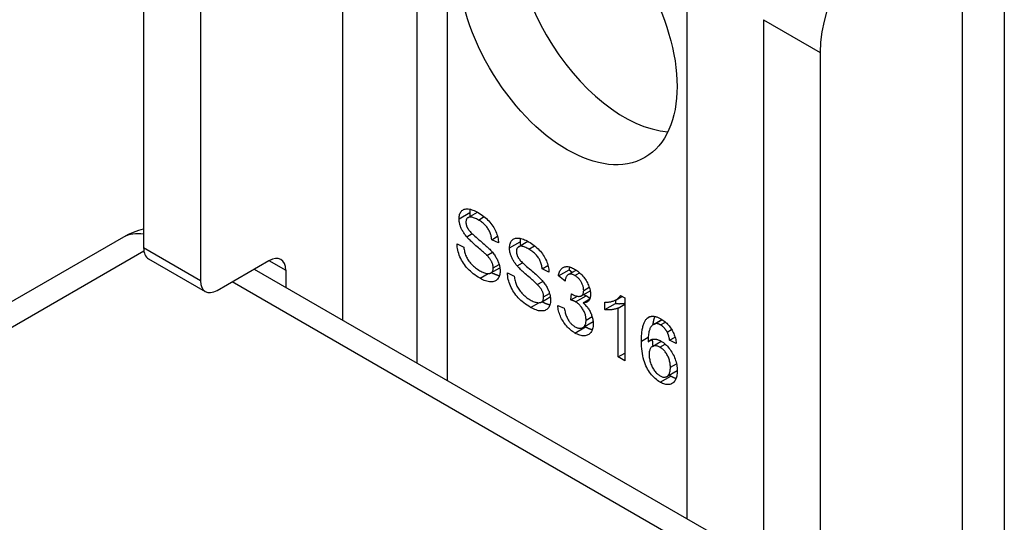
# Model space of a CAD drawing. Header units: inches. Extents: x 173.1 to 204.9, y 64.7 to 98.7.
# Tile 14 of 30: x 179.235 to 180.522, y 97.308 to 97.965. Entities that reach past the tile are written whole.
import ezdxf

# ---------------------------------------------------------------- set-up
doc = ezdxf.new("R2010")
doc.units = ezdxf.units.IN
doc.header["$MEASUREMENT"] = 0
doc.layers.add('Visible Edges(ANSI)', color=7, linetype='Continuous', lineweight=25)
doc.layers.add('Visible Tangent Edges(ANSI)', color=7, linetype='Continuous', lineweight=25)

msp = doc.modelspace()

# ---------------------------------------------------------------- linework, layer by layer
at = {"layer": 'Visible Edges(ANSI)'}
for p, q in [((179.7544, 98.5146), (179.7544, 97.5162)), ((179.3974, 98.4322), (179.3974, 97.6664)), ((179.4716, 98.3894), (179.4716, 97.6235)), ((180.5218, 98.233), (180.5218, 97.0731)), ((180.207, 97.9648), (180.207, 97.1989)), ((180.2813, 97.9219), (180.2813, 97.1561)), ((179.8213, 97.706), (179.8336, 97.7131)), ((179.8195, 97.681), (179.8266, 97.6851)), ((179.3709, 97.6805), (173.854, 94.4953)), ((179.8068, 97.6718), (179.8156, 97.6675)), ((179.8521, 97.6772), (179.8597, 97.6816)), ((179.861, 97.6729), (179.8521, 97.6772)), ((179.8872, 97.6679), (179.8995, 97.6751)), ((179.8458, 97.6566), (179.853, 97.6608)), ((179.4038, 97.6522), (179.478, 97.6093)), ((179.4935, 97.6108), (179.5611, 97.6498)), ((179.8854, 97.643), (179.8925, 97.647)), ((179.542, 97.6388), (180.207, 97.2549)), ((179.583, 97.6372), (179.583, 97.6151)), ((179.8511, 97.6337), (179.8628, 97.6404)), ((179.8727, 97.6337), (179.8816, 97.6295)), ((179.918, 97.6392), (179.9256, 97.6436)), ((179.9269, 97.6348), (179.918, 97.6392)), ((179.9392, 97.6299), (179.9532, 97.6379)), ((179.952, 97.6315), (179.9625, 97.6375)), ((179.9532, 97.6379), (179.9574, 97.6346)), ((179.9117, 97.6186), (179.9189, 97.6227)), ((179.9479, 97.623), (179.9392, 97.6299)), ((179.9555, 97.5984), (179.9564, 97.6066)), ((179.9695, 97.6038), (179.9808, 97.6104)), ((179.917, 97.5956), (179.9287, 97.6024)), ((179.9555, 97.5984), (179.964, 97.6033)), ((179.9715, 97.5947), (179.9802, 97.5997)), ((179.9999, 97.5858), (179.9999, 97.5955)), ((179.9999, 97.5858), (180.0138, 97.5939)), ((180.0138, 97.5983), (180.0138, 97.5939)), ((180.0146, 97.5988), (180.0222, 97.6031)), ((180.0172, 97.5879), (180.0259, 97.5929)), ((180.0203, 97.6042), (180.0259, 97.601)), ((180.0259, 97.601), (180.0259, 97.519)), ((179.9384, 97.5912), (179.947, 97.5875)), ((180.0172, 97.524), (180.0172, 97.5879)), ((179.9712, 97.5623), (179.9845, 97.5701)), ((180.0634, 97.5665), (180.0745, 97.5729)), ((180.0653, 97.5673), (180.0747, 97.5727)), ((180.0814, 97.5564), (180.0872, 97.5598)), ((180.0564, 97.5435), (180.0628, 97.5472)), ((180.062, 97.5376), (180.0737, 97.5444)), ((180.0846, 97.5459), (180.0916, 97.5499)), ((180.0933, 97.5417), (180.0846, 97.5459)), ((180.0172, 97.524), (180.0259, 97.529)), ((180.0259, 97.519), (180.0172, 97.524)), ((180.0809, 97.4984), (180.0945, 97.5062))]:
    msp.add_line(p, q, dxfattribs=at)
at = {"layer": 'Visible Edges(ANSI)', "flags": 128}
for points in [[(179.8095, 97.7045), (179.8095, 97.706), (179.8096, 97.7075), (179.8099, 97.7088), (179.8102, 97.7101), (179.8106, 97.7113), (179.8112, 97.7124), (179.8118, 97.7134), (179.8125, 97.7143), (179.8133, 97.7152), (179.8142, 97.7159), (179.8152, 97.7165), (179.8162, 97.7169), (179.8174, 97.7172), (179.8186, 97.7174), (179.82, 97.7174), (179.8214, 97.7174), (179.8229, 97.7172), (179.8244, 97.7169), (179.826, 97.7164), (179.8276, 97.7159), (179.8292, 97.7153), (179.8309, 97.7145), (179.8326, 97.7136), (179.8344, 97.7127)], [(179.8238, 97.717), (179.8238, 97.7168), (179.8238, 97.7166), (179.8237, 97.7165), (179.8237, 97.7163), (179.8237, 97.7161), (179.8236, 97.716), (179.8236, 97.7158), (179.8236, 97.7156), (179.8235, 97.7154), (179.8235, 97.7152), (179.8235, 97.7151), (179.8235, 97.7149), (179.8235, 97.7147), (179.8235, 97.7145), (179.8234, 97.7143), (179.8234, 97.7141), (179.8234, 97.7139), (179.8234, 97.7137), (179.8234, 97.7136), (179.8234, 97.7134), (179.8234, 97.7132), (179.8234, 97.713), (179.8234, 97.7128), (179.8234, 97.7126)], [(179.8234, 97.7126), (179.8234, 97.7124), (179.8234, 97.7122), (179.8234, 97.7119), (179.8234, 97.7117), (179.8234, 97.7115), (179.8234, 97.7113), (179.8234, 97.7111), (179.8234, 97.7109), (179.8234, 97.7107), (179.8235, 97.7105), (179.8235, 97.7103), (179.8235, 97.71), (179.8235, 97.7098), (179.8235, 97.7096), (179.8236, 97.7094), (179.8236, 97.7092), (179.8236, 97.709), (179.8237, 97.7088), (179.8237, 97.7086), (179.8237, 97.7083), (179.8238, 97.7081), (179.8238, 97.7079), (179.8238, 97.7077), (179.8239, 97.7075)], [(179.8344, 97.7127), (179.8363, 97.7115), (179.8382, 97.7103), (179.84, 97.709), (179.8418, 97.7076), (179.8435, 97.7063), (179.8452, 97.7048), (179.8468, 97.7033), (179.8483, 97.7017), (179.8497, 97.7001), (179.8511, 97.6984), (179.8524, 97.6968), (179.8536, 97.695), (179.8547, 97.6933), (179.8558, 97.6915), (179.8567, 97.6896), (179.8576, 97.6877), (179.8583, 97.6859), (179.859, 97.684), (179.8596, 97.6821), (179.8601, 97.6802), (179.8604, 97.6784), (179.8607, 97.6765), (179.8609, 97.6747), (179.861, 97.6729)], [(179.8195, 97.681), (179.8187, 97.682), (179.8179, 97.683), (179.8171, 97.684), (179.8164, 97.685), (179.8157, 97.686), (179.8151, 97.687), (179.8144, 97.688), (179.8139, 97.689), (179.8133, 97.69), (179.8128, 97.691), (179.8124, 97.692), (179.8119, 97.693), (179.8115, 97.6939), (179.8112, 97.6949), (179.8108, 97.6959), (179.8106, 97.6969), (179.8103, 97.6979), (179.8101, 97.6988), (179.8099, 97.6998), (179.8097, 97.7008), (179.8096, 97.7017), (179.8095, 97.7027), (179.8095, 97.7036), (179.8095, 97.7045)], [(179.8348, 97.7029), (179.8334, 97.7037), (179.8321, 97.7044), (179.8308, 97.705), (179.8296, 97.7055), (179.8285, 97.7059), (179.8274, 97.7063), (179.8264, 97.7065), (179.8255, 97.7067), (179.8246, 97.7068), (179.8238, 97.7068), (179.823, 97.7067), (179.8224, 97.7065), (179.8217, 97.7062), (179.8212, 97.7059), (179.8207, 97.7056), (179.8202, 97.7052), (179.8198, 97.7047), (179.8194, 97.7042), (179.8191, 97.7036), (179.8189, 97.703), (179.8187, 97.7024), (179.8186, 97.7017), (179.8185, 97.7009), (179.8185, 97.7001)], [(179.8185, 97.7001), (179.8185, 97.6997), (179.8185, 97.6993), (179.8185, 97.699), (179.8185, 97.6986), (179.8186, 97.6982), (179.8186, 97.6979), (179.8187, 97.6975), (179.8188, 97.6971), (179.8188, 97.6968), (179.8189, 97.6964), (179.819, 97.696), (179.8191, 97.6957), (179.8193, 97.6953), (179.8194, 97.6949), (179.8195, 97.6945), (179.8197, 97.6942), (179.8198, 97.6938), (179.82, 97.6934), (179.8202, 97.6931), (179.8204, 97.6927), (179.8206, 97.6923), (179.8208, 97.692), (179.821, 97.6916), (179.8212, 97.6912)], [(179.8521, 97.6772), (179.8519, 97.6786), (179.8518, 97.6799), (179.8515, 97.6812), (179.8512, 97.6825), (179.8509, 97.6837), (179.8505, 97.685), (179.8501, 97.6862), (179.8496, 97.6874), (179.8491, 97.6885), (179.8485, 97.6896), (179.8479, 97.6907), (179.8472, 97.6918), (179.8465, 97.6929), (179.8457, 97.6939), (179.8448, 97.6949), (179.8439, 97.6959), (179.843, 97.6968), (179.842, 97.6978), (179.8409, 97.6987), (179.8398, 97.6996), (179.8386, 97.7004), (179.8374, 97.7013), (179.8361, 97.7021), (179.8348, 97.7029)], [(179.8212, 97.6912), (179.8217, 97.6904), (179.8224, 97.6896), (179.8231, 97.6887), (179.824, 97.6877), (179.825, 97.6867), (179.8261, 97.6855), (179.8274, 97.6843), (179.8287, 97.683), (179.8302, 97.6817), (179.8318, 97.6803), (179.8336, 97.6788), (179.8354, 97.6772), (179.8373, 97.6757), (179.839, 97.6742), (179.8407, 97.6727), (179.8422, 97.6714), (179.8437, 97.6701), (179.8451, 97.6689), (179.8463, 97.6677), (179.8475, 97.6666), (179.8485, 97.6656), (179.8495, 97.6646), (179.8504, 97.6637), (179.8511, 97.6629)], [(179.837, 97.6267), (179.8346, 97.6281), (179.8324, 97.6296), (179.8302, 97.6311), (179.8281, 97.6326), (179.8262, 97.6342), (179.8243, 97.6359), (179.8225, 97.6375), (179.8209, 97.6392), (179.8193, 97.641), (179.8178, 97.6428), (179.8164, 97.6447), (179.8151, 97.6466), (179.8139, 97.6486), (179.8127, 97.6506), (179.8117, 97.6527), (179.8107, 97.6548), (179.8098, 97.657), (179.8091, 97.6591), (179.8084, 97.6612), (179.8079, 97.6634), (179.8075, 97.6655), (179.8071, 97.6676), (179.8069, 97.6697), (179.8068, 97.6718)], [(179.8458, 97.6566), (179.8453, 97.6572), (179.8447, 97.6578), (179.844, 97.6585), (179.8432, 97.6592), (179.8422, 97.66), (179.8412, 97.6609), (179.8401, 97.6619), (179.8389, 97.663), (179.8377, 97.6641), (179.8363, 97.6653), (179.8348, 97.6666), (179.8332, 97.668), (179.8316, 97.6693), (179.8301, 97.6706), (179.8287, 97.6719), (179.8273, 97.6731), (179.8261, 97.6743), (179.8249, 97.6754), (179.8238, 97.6765), (179.8227, 97.6775), (179.8218, 97.6784), (179.821, 97.6793), (179.8202, 97.6802), (179.8195, 97.681)], [(179.8754, 97.6665), (179.8754, 97.668), (179.8756, 97.6694), (179.8758, 97.6708), (179.8761, 97.672), (179.8766, 97.6732), (179.8771, 97.6743), (179.8777, 97.6754), (179.8784, 97.6763), (179.8792, 97.6771), (179.8801, 97.6778), (179.8811, 97.6784), (179.8822, 97.6788), (179.8833, 97.6792), (179.8846, 97.6793), (179.8859, 97.6794), (179.8873, 97.6793), (179.8888, 97.6791), (179.8903, 97.6788), (179.8919, 97.6784), (179.8935, 97.6778), (179.8951, 97.6772), (179.8968, 97.6764), (179.8985, 97.6756), (179.9003, 97.6746)], [(179.8897, 97.6789), (179.8897, 97.6788), (179.8897, 97.6786), (179.8896, 97.6784), (179.8896, 97.6782), (179.8896, 97.6781), (179.8895, 97.6779), (179.8895, 97.6777), (179.8895, 97.6775), (179.8895, 97.6774), (179.8894, 97.6772), (179.8894, 97.677), (179.8894, 97.6768), (179.8894, 97.6766), (179.8894, 97.6764), (179.8893, 97.6763), (179.8893, 97.6761), (179.8893, 97.6759), (179.8893, 97.6757), (179.8893, 97.6755), (179.8893, 97.6753), (179.8893, 97.6751), (179.8893, 97.6749), (179.8893, 97.6747), (179.8893, 97.6745)], [(179.8893, 97.6745), (179.8893, 97.6743), (179.8893, 97.6741), (179.8893, 97.6739), (179.8893, 97.6737), (179.8893, 97.6735), (179.8893, 97.6733), (179.8893, 97.673), (179.8893, 97.6728), (179.8894, 97.6726), (179.8894, 97.6724), (179.8894, 97.6722), (179.8894, 97.672), (179.8894, 97.6718), (179.8895, 97.6716), (179.8895, 97.6714), (179.8895, 97.6711), (179.8895, 97.6709), (179.8896, 97.6707), (179.8896, 97.6705), (179.8896, 97.6703), (179.8897, 97.6701), (179.8897, 97.6699), (179.8897, 97.6696), (179.8898, 97.6694)], [(179.9003, 97.6746), (179.9023, 97.6734), (179.9041, 97.6722), (179.906, 97.6709), (179.9077, 97.6696), (179.9094, 97.6682), (179.9111, 97.6667), (179.9127, 97.6652), (179.9142, 97.6637), (179.9157, 97.662), (179.917, 97.6604), (179.9183, 97.6587), (179.9195, 97.657), (179.9206, 97.6552), (179.9217, 97.6534), (179.9226, 97.6516), (179.9235, 97.6497), (179.9242, 97.6478), (179.9249, 97.6459), (179.9255, 97.644), (179.926, 97.6422), (179.9264, 97.6403), (179.9266, 97.6385), (179.9268, 97.6367), (179.9269, 97.6348)], [(179.8156, 97.6675), (179.8158, 97.6659), (179.8161, 97.6643), (179.8164, 97.6628), (179.8167, 97.6613), (179.8171, 97.6599), (179.8175, 97.6585), (179.818, 97.6571), (179.8186, 97.6558), (179.8192, 97.6544), (179.8199, 97.6531), (179.8207, 97.6518), (179.8215, 97.6505), (179.8224, 97.6492), (179.8234, 97.6479), (179.8245, 97.6466), (179.8257, 97.6453), (179.8269, 97.644), (179.8282, 97.6428), (179.8295, 97.6416), (179.8308, 97.6405), (179.8322, 97.6395), (179.8336, 97.6385), (179.8351, 97.6375), (179.8366, 97.6366)], [(179.8511, 97.6629), (179.8521, 97.6618), (179.8531, 97.6607), (179.854, 97.6595), (179.8549, 97.6584), (179.8557, 97.6572), (179.8565, 97.6561), (179.8572, 97.655), (179.8579, 97.6538), (179.8585, 97.6527), (179.8591, 97.6516), (179.8597, 97.6505), (179.8602, 97.6493), (179.8607, 97.6482), (179.8611, 97.6471), (179.8615, 97.646), (179.8618, 97.6449), (179.8621, 97.6438), (179.8624, 97.6427), (179.8626, 97.6416), (179.8628, 97.6405), (179.8629, 97.6394), (179.8631, 97.6383), (179.8631, 97.6372), (179.8631, 97.6361)], [(179.8854, 97.643), (179.8846, 97.6439), (179.8838, 97.6449), (179.883, 97.6459), (179.8823, 97.6469), (179.8816, 97.6479), (179.881, 97.6489), (179.8804, 97.6499), (179.8798, 97.6509), (179.8792, 97.6519), (179.8787, 97.6529), (179.8783, 97.6539), (179.8778, 97.6549), (179.8774, 97.6559), (179.8771, 97.6569), (179.8768, 97.6579), (179.8765, 97.6588), (179.8762, 97.6598), (179.876, 97.6608), (179.8758, 97.6617), (179.8756, 97.6627), (179.8755, 97.6637), (179.8754, 97.6646), (179.8754, 97.6655), (179.8754, 97.6665)], [(179.9007, 97.6649), (179.8993, 97.6656), (179.898, 97.6663), (179.8967, 97.6669), (179.8955, 97.6674), (179.8944, 97.6679), (179.8933, 97.6682), (179.8923, 97.6685), (179.8914, 97.6686), (179.8905, 97.6687), (179.8897, 97.6687), (179.889, 97.6686), (179.8883, 97.6684), (179.8876, 97.6682), (179.8871, 97.6679), (179.8866, 97.6675), (179.8861, 97.6671), (179.8857, 97.6667), (179.8853, 97.6661), (179.885, 97.6656), (179.8848, 97.665), (179.8846, 97.6643), (179.8845, 97.6636), (179.8844, 97.6628), (179.8844, 97.662)], [(179.8844, 97.662), (179.8844, 97.6617), (179.8844, 97.6613), (179.8844, 97.6609), (179.8844, 97.6606), (179.8845, 97.6602), (179.8845, 97.6598), (179.8846, 97.6594), (179.8847, 97.6591), (179.8848, 97.6587), (179.8848, 97.6583), (179.8849, 97.658), (179.8851, 97.6576), (179.8852, 97.6572), (179.8853, 97.6569), (179.8854, 97.6565), (179.8856, 97.6561), (179.8857, 97.6558), (179.8859, 97.6554), (179.8861, 97.655), (179.8863, 97.6546), (179.8865, 97.6543), (179.8867, 97.6539), (179.8869, 97.6535), (179.8871, 97.6532)], [(179.918, 97.6392), (179.9179, 97.6405), (179.9177, 97.6419), (179.9174, 97.6432), (179.9171, 97.6444), (179.9168, 97.6457), (179.9164, 97.6469), (179.916, 97.6481), (179.9155, 97.6493), (179.915, 97.6504), (179.9144, 97.6516), (179.9138, 97.6527), (179.9131, 97.6537), (179.9124, 97.6548), (179.9116, 97.6558), (179.9107, 97.6568), (179.9098, 97.6578), (179.9089, 97.6588), (179.9079, 97.6597), (179.9068, 97.6606), (179.9057, 97.6615), (179.9045, 97.6624), (179.9033, 97.6632), (179.902, 97.6641), (179.9007, 97.6649)], [(179.8541, 97.6403), (179.8541, 97.641), (179.8541, 97.6416), (179.854, 97.6423), (179.8539, 97.6429), (179.8538, 97.6436), (179.8537, 97.6442), (179.8535, 97.6449), (179.8533, 97.6455), (179.8531, 97.6462), (179.8528, 97.6468), (179.8525, 97.6475), (179.8522, 97.6482), (179.8519, 97.6488), (179.8515, 97.6495), (179.8511, 97.6502), (179.8507, 97.6509), (179.8502, 97.6516), (179.8497, 97.6523), (179.8491, 97.653), (179.8485, 97.6537), (179.8479, 97.6544), (179.8473, 97.6552), (179.8466, 97.6559), (179.8458, 97.6566)], [(179.8871, 97.6532), (179.8876, 97.6524), (179.8883, 97.6516), (179.889, 97.6506), (179.8899, 97.6497), (179.8909, 97.6486), (179.892, 97.6475), (179.8933, 97.6463), (179.8946, 97.645), (179.8961, 97.6436), (179.8977, 97.6422), (179.8995, 97.6407), (179.9013, 97.6392), (179.9032, 97.6376), (179.9049, 97.6361), (179.9066, 97.6347), (179.9082, 97.6333), (179.9096, 97.632), (179.911, 97.6308), (179.9122, 97.6296), (179.9134, 97.6286), (179.9144, 97.6275), (179.9154, 97.6266), (179.9163, 97.6257), (179.917, 97.6249)], [(179.8366, 97.6366), (179.8379, 97.6359), (179.8392, 97.6352), (179.8404, 97.6347), (179.8416, 97.6342), (179.8428, 97.6337), (179.8439, 97.6334), (179.845, 97.6332), (179.846, 97.633), (179.847, 97.6329), (179.8479, 97.6329), (179.8488, 97.6329), (179.8496, 97.6331), (179.8503, 97.6333), (179.851, 97.6336), (179.8516, 97.634), (179.8521, 97.6345), (179.8526, 97.635), (179.853, 97.6356), (179.8534, 97.6363), (179.8536, 97.637), (179.8539, 97.6377), (179.854, 97.6385), (179.8541, 97.6394), (179.8541, 97.6403)], [(179.8631, 97.6361), (179.8631, 97.6345), (179.8629, 97.633), (179.8627, 97.6315), (179.8623, 97.6302), (179.8619, 97.6289), (179.8613, 97.6278), (179.8607, 97.6267), (179.8599, 97.6257), (179.859, 97.6247), (179.8581, 97.624), (179.8571, 97.6233), (179.856, 97.6228), (179.8548, 97.6224), (179.8535, 97.6222), (179.8521, 97.622), (179.8506, 97.6221), (179.8491, 97.6222), (179.8475, 97.6225), (179.8458, 97.6229), (179.8442, 97.6234), (179.8424, 97.624), (179.8407, 97.6248), (179.8389, 97.6257), (179.837, 97.6267)], [(179.8519, 97.6342), (179.8524, 97.6339), (179.8529, 97.6337), (179.8533, 97.6334), (179.8538, 97.6332), (179.8543, 97.633), (179.8547, 97.6328), (179.8552, 97.6326), (179.8556, 97.6324), (179.856, 97.6322), (179.8565, 97.632), (179.8569, 97.6318), (179.8574, 97.6317), (179.8578, 97.6315), (179.8582, 97.6314), (179.8587, 97.6312), (179.8591, 97.6311), (179.8595, 97.631), (179.8599, 97.6308), (179.8603, 97.6307), (179.8607, 97.6306), (179.8612, 97.6305), (179.8616, 97.6305), (179.862, 97.6304), (179.8624, 97.6303)], [(179.9029, 97.5887), (179.9005, 97.5901), (179.8983, 97.5915), (179.8961, 97.593), (179.8941, 97.5946), (179.8921, 97.5962), (179.8902, 97.5978), (179.8885, 97.5995), (179.8868, 97.6012), (179.8852, 97.603), (179.8837, 97.6048), (179.8823, 97.6067), (179.881, 97.6086), (179.8798, 97.6105), (179.8787, 97.6126), (179.8776, 97.6146), (179.8766, 97.6168), (179.8758, 97.6189), (179.875, 97.6211), (179.8744, 97.6232), (179.8738, 97.6253), (179.8734, 97.6274), (179.8731, 97.6295), (179.8728, 97.6316), (179.8727, 97.6337)], [(179.9117, 97.6186), (179.9112, 97.6191), (179.9106, 97.6197), (179.9099, 97.6204), (179.9091, 97.6212), (179.9082, 97.622), (179.9072, 97.6229), (179.9061, 97.6239), (179.9049, 97.6249), (179.9036, 97.6261), (179.9022, 97.6273), (179.9007, 97.6285), (179.8991, 97.6299), (179.8975, 97.6313), (179.896, 97.6326), (179.8946, 97.6338), (179.8932, 97.6351), (179.892, 97.6362), (179.8908, 97.6373), (179.8897, 97.6384), (179.8887, 97.6394), (179.8877, 97.6404), (179.8869, 97.6413), (179.8861, 97.6421), (179.8854, 97.643)], [(179.9392, 97.6299), (179.9395, 97.6313), (179.9399, 97.6327), (179.9403, 97.634), (179.9408, 97.6352), (179.9413, 97.6363), (179.9419, 97.6373), (179.9425, 97.6382), (179.9432, 97.639), (179.9439, 97.6397), (179.9447, 97.6403), (179.9456, 97.6409), (179.9465, 97.6413), (179.9474, 97.6416), (179.9484, 97.6419), (179.9495, 97.642), (179.9505, 97.642), (179.9517, 97.642), (179.9528, 97.6418), (179.954, 97.6415), (179.9552, 97.6412), (179.9565, 97.6407), (179.9578, 97.6401), (179.9591, 97.6395), (179.9605, 97.6387)], [(179.9607, 97.6304), (179.9598, 97.6309), (179.959, 97.6313), (179.9583, 97.6316), (179.9575, 97.6318), (179.9568, 97.632), (179.956, 97.6322), (179.9553, 97.6322), (179.9547, 97.6322), (179.954, 97.6322), (179.9534, 97.6321), (179.9528, 97.6319), (179.9522, 97.6316), (179.9517, 97.6313), (179.9512, 97.6309), (179.9507, 97.6304), (179.9503, 97.6299), (179.9499, 97.6293), (179.9495, 97.6286), (179.9491, 97.6279), (179.9488, 97.627), (179.9485, 97.6261), (179.9483, 97.6252), (179.9481, 97.6241), (179.9479, 97.623)], [(179.954, 97.6415), (179.954, 97.6414), (179.9539, 97.6412), (179.9539, 97.6411), (179.9539, 97.641), (179.9538, 97.6408), (179.9538, 97.6407), (179.9537, 97.6405), (179.9537, 97.6404), (179.9537, 97.6402), (179.9536, 97.6401), (179.9536, 97.6399), (179.9535, 97.6398), (179.9535, 97.6396), (179.9535, 97.6395), (179.9534, 97.6393), (179.9534, 97.6392), (179.9534, 97.639), (179.9533, 97.6389), (179.9533, 97.6387), (179.9533, 97.6385), (179.9532, 97.6384), (179.9532, 97.6382), (179.9532, 97.6381), (179.9532, 97.6379)], [(179.9605, 97.6387), (179.9619, 97.6379), (179.9633, 97.6369), (179.9647, 97.6359), (179.9661, 97.6348), (179.9674, 97.6336), (179.9687, 97.6324), (179.9699, 97.6311), (179.9712, 97.6297), (179.9723, 97.6283), (179.9735, 97.6268), (179.9745, 97.6253), (179.9755, 97.6238), (179.9764, 97.6223), (179.9772, 97.6208), (179.9779, 97.6192), (179.9786, 97.6176), (179.9792, 97.616), (179.9798, 97.6144), (179.9802, 97.6129), (179.9806, 97.6114), (179.9809, 97.6099), (179.9811, 97.6084), (179.9812, 97.607), (179.9812, 97.6056)], [(179.8816, 97.6295), (179.8818, 97.6279), (179.882, 97.6263), (179.8823, 97.6248), (179.8826, 97.6233), (179.883, 97.6218), (179.8835, 97.6204), (179.884, 97.619), (179.8845, 97.6177), (179.8851, 97.6164), (179.8858, 97.6151), (179.8866, 97.6138), (179.8874, 97.6125), (179.8884, 97.6112), (179.8894, 97.6099), (179.8904, 97.6085), (179.8916, 97.6072), (179.8928, 97.606), (179.8941, 97.6047), (179.8954, 97.6036), (179.8967, 97.6025), (179.8981, 97.6014), (179.8995, 97.6004), (179.901, 97.5994), (179.9025, 97.5985)], [(179.92, 97.6023), (179.92, 97.6029), (179.92, 97.6036), (179.9199, 97.6042), (179.9198, 97.6049), (179.9197, 97.6055), (179.9196, 97.6062), (179.9194, 97.6068), (179.9192, 97.6075), (179.919, 97.6081), (179.9187, 97.6088), (179.9184, 97.6094), (179.9181, 97.6101), (179.9178, 97.6108), (179.9174, 97.6114), (179.917, 97.6121), (179.9166, 97.6128), (179.9161, 97.6135), (179.9156, 97.6142), (179.915, 97.6149), (179.9144, 97.6156), (179.9138, 97.6164), (179.9132, 97.6171), (179.9125, 97.6178), (179.9117, 97.6186)], [(179.917, 97.6249), (179.918, 97.6237), (179.919, 97.6226), (179.9199, 97.6215), (179.9208, 97.6203), (179.9216, 97.6192), (179.9224, 97.6181), (179.9231, 97.6169), (179.9238, 97.6158), (179.9244, 97.6147), (179.925, 97.6135), (179.9256, 97.6124), (179.9261, 97.6113), (179.9266, 97.6102), (179.927, 97.6091), (179.9274, 97.6079), (179.9277, 97.6068), (179.928, 97.6057), (179.9283, 97.6046), (179.9285, 97.6035), (179.9287, 97.6024), (179.9289, 97.6013), (179.929, 97.6002), (179.929, 97.5991), (179.929, 97.598)], [(179.9723, 97.611), (179.9722, 97.6119), (179.9722, 97.6128), (179.9721, 97.6137), (179.9719, 97.6147), (179.9717, 97.6156), (179.9715, 97.6165), (179.9712, 97.6174), (179.9708, 97.6183), (179.9705, 97.6192), (179.97, 97.6202), (179.9696, 97.6211), (179.969, 97.622), (179.9685, 97.6229), (179.9679, 97.6237), (179.9673, 97.6246), (179.9667, 97.6254), (179.966, 97.6261), (179.9653, 97.6268), (179.9646, 97.6275), (179.9639, 97.6282), (179.9631, 97.6288), (179.9623, 97.6294), (179.9615, 97.6299), (179.9607, 97.6304)], [(179.9564, 97.6066), (179.9565, 97.6066), (179.9566, 97.6065), (179.9566, 97.6065), (179.9567, 97.6064), (179.9568, 97.6064), (179.9569, 97.6063), (179.9569, 97.6063), (179.957, 97.6062), (179.9571, 97.6062), (179.9571, 97.6061), (179.9572, 97.6061), (179.9572, 97.606), (179.9573, 97.606), (179.9573, 97.606), (179.9574, 97.6059), (179.9575, 97.6059), (179.9575, 97.6059), (179.9576, 97.6058), (179.9576, 97.6058), (179.9577, 97.6058), (179.9577, 97.6058), (179.9577, 97.6057), (179.9578, 97.6057), (179.9578, 97.6057)], [(179.9578, 97.6057), (179.9587, 97.6052), (179.9596, 97.6047), (179.9605, 97.6043), (179.9614, 97.604), (179.9623, 97.6037), (179.9631, 97.6035), (179.9639, 97.6033), (179.9647, 97.6032), (179.9655, 97.6031), (179.9663, 97.6031), (179.9671, 97.6032), (179.9678, 97.6033), (179.9685, 97.6034), (179.9692, 97.6037), (179.9698, 97.604), (179.9703, 97.6045), (179.9708, 97.605), (179.9712, 97.6056), (179.9715, 97.6063), (179.9718, 97.607), (179.972, 97.6079), (179.9721, 97.6088), (179.9722, 97.6099), (179.9723, 97.611)], [(179.9812, 97.6056), (179.9812, 97.6047), (179.9811, 97.6039), (179.9811, 97.6031), (179.9809, 97.6023), (179.9808, 97.6016), (179.9806, 97.6009), (179.9804, 97.6002), (179.9801, 97.5996), (179.9798, 97.599), (179.9795, 97.5984), (179.9792, 97.5979), (179.9788, 97.5974), (179.9783, 97.5969), (179.9779, 97.5965), (179.9774, 97.5961), (179.9769, 97.5958), (179.9763, 97.5955), (179.9757, 97.5952), (179.9751, 97.595), (179.9744, 97.5949), (179.9737, 97.5948), (179.973, 97.5947), (179.9723, 97.5947), (179.9715, 97.5947)], [(179.9723, 97.6055), (179.9725, 97.6054), (179.9726, 97.6054), (179.9727, 97.6053), (179.9729, 97.6053), (179.973, 97.6052), (179.9732, 97.6051), (179.9733, 97.6051), (179.9735, 97.605), (179.9736, 97.605), (179.9737, 97.6049), (179.9739, 97.6048), (179.974, 97.6048), (179.9741, 97.6047), (179.9743, 97.6047), (179.9744, 97.6046), (179.9745, 97.6045), (179.9747, 97.6045), (179.9748, 97.6044), (179.9749, 97.6043), (179.975, 97.6043), (179.9752, 97.6042), (179.9753, 97.6041), (179.9754, 97.6041), (179.9755, 97.604)], [(179.9025, 97.5985), (179.9038, 97.5978), (179.9051, 97.5972), (179.9063, 97.5966), (179.9075, 97.5961), (179.9087, 97.5957), (179.9098, 97.5954), (179.9109, 97.5951), (179.9119, 97.5949), (179.9129, 97.5948), (179.9139, 97.5948), (179.9147, 97.5949), (179.9155, 97.595), (179.9163, 97.5953), (179.9169, 97.5956), (179.9175, 97.596), (179.9181, 97.5964), (179.9185, 97.597), (179.9189, 97.5976), (179.9193, 97.5982), (179.9195, 97.5989), (179.9198, 97.5997), (179.9199, 97.6005), (179.92, 97.6014), (179.92, 97.6023)], [(179.929, 97.598), (179.929, 97.5964), (179.9288, 97.5949), (179.9286, 97.5935), (179.9282, 97.5921), (179.9278, 97.5909), (179.9272, 97.5897), (179.9266, 97.5886), (179.9258, 97.5876), (179.925, 97.5867), (179.924, 97.5859), (179.923, 97.5853), (179.9219, 97.5848), (179.9207, 97.5844), (179.9194, 97.5841), (179.918, 97.584), (179.9165, 97.584), (179.915, 97.5841), (179.9134, 97.5844), (179.9118, 97.5848), (179.9101, 97.5853), (179.9084, 97.586), (179.9066, 97.5867), (179.9048, 97.5876), (179.9029, 97.5887)], [(179.9179, 97.5961), (179.9183, 97.5959), (179.9188, 97.5956), (179.9193, 97.5954), (179.9197, 97.5951), (179.9202, 97.5949), (179.9206, 97.5947), (179.9211, 97.5945), (179.9215, 97.5943), (179.922, 97.5941), (179.9224, 97.5939), (179.9228, 97.5938), (179.9233, 97.5936), (179.9237, 97.5934), (179.9241, 97.5933), (179.9246, 97.5932), (179.925, 97.593), (179.9254, 97.5929), (179.9258, 97.5928), (179.9262, 97.5927), (179.9267, 97.5926), (179.9271, 97.5925), (179.9275, 97.5924), (179.9279, 97.5923), (179.9283, 97.5923)], [(179.9616, 97.596), (179.9614, 97.5961), (179.9612, 97.5962), (179.961, 97.5963), (179.9608, 97.5964), (179.9605, 97.5965), (179.9603, 97.5966), (179.9601, 97.5967), (179.9598, 97.5969), (179.9596, 97.597), (179.9594, 97.5971), (179.9591, 97.5972), (179.9589, 97.5973), (179.9586, 97.5974), (179.9583, 97.5975), (179.9581, 97.5976), (179.9578, 97.5977), (179.9575, 97.5977), (179.9573, 97.5978), (179.957, 97.5979), (179.9567, 97.598), (179.9564, 97.5981), (179.9561, 97.5982), (179.9558, 97.5983), (179.9555, 97.5984)], [(179.9754, 97.5721), (179.9754, 97.5733), (179.9753, 97.5744), (179.9752, 97.5755), (179.975, 97.5767), (179.9748, 97.5778), (179.9745, 97.579), (179.9741, 97.5801), (179.9737, 97.5812), (179.9733, 97.5824), (179.9727, 97.5835), (179.9722, 97.5846), (179.9715, 97.5857), (179.9709, 97.5868), (179.9702, 97.5879), (179.9695, 97.5889), (179.9687, 97.5899), (179.9679, 97.5908), (179.9671, 97.5917), (179.9663, 97.5925), (179.9654, 97.5933), (179.9645, 97.594), (179.9636, 97.5947), (179.9626, 97.5954), (179.9616, 97.596)], [(179.9715, 97.5947), (179.9725, 97.5938), (179.9735, 97.5929), (179.9744, 97.5919), (179.9753, 97.5909), (179.9762, 97.5899), (179.9771, 97.5889), (179.9778, 97.5878), (179.9786, 97.5867), (179.9793, 97.5856), (179.98, 97.5845), (179.9806, 97.5833), (179.9812, 97.5821), (179.9818, 97.5809), (179.9823, 97.5797), (179.9827, 97.5785), (179.9831, 97.5772), (179.9835, 97.576), (179.9838, 97.5747), (179.9841, 97.5734), (179.9843, 97.5722), (179.9845, 97.5709), (179.9846, 97.5696), (179.9846, 97.5683), (179.9847, 97.567)], [(179.9755, 97.604), (179.9757, 97.6039), (179.976, 97.6037), (179.9762, 97.6036), (179.9764, 97.6035), (179.9766, 97.6033), (179.9768, 97.6032), (179.977, 97.6031), (179.9772, 97.6029), (179.9774, 97.6028), (179.9777, 97.6026), (179.9779, 97.6025), (179.9781, 97.6023), (179.9783, 97.6022), (179.9785, 97.602), (179.9787, 97.6018), (179.9789, 97.6017), (179.9791, 97.6015), (179.9793, 97.6014), (179.9795, 97.6012), (179.9797, 97.601), (179.9798, 97.6008), (179.98, 97.6007), (179.9802, 97.6005), (179.9804, 97.6003)], [(179.9999, 97.5955), (180.0011, 97.5955), (180.0022, 97.5955), (180.0034, 97.5956), (180.0045, 97.5957), (180.0056, 97.5958), (180.0067, 97.5959), (180.0077, 97.5961), (180.0088, 97.5964), (180.0097, 97.5967), (180.0107, 97.597), (180.0117, 97.5973), (180.0126, 97.5977), (180.0135, 97.5982), (180.0143, 97.5986), (180.0151, 97.5991), (180.0159, 97.5996), (180.0166, 97.6001), (180.0172, 97.6006), (180.0179, 97.6012), (180.0184, 97.6017), (180.019, 97.6023), (180.0194, 97.6029), (180.0199, 97.6036), (180.0203, 97.6042)], [(180.0138, 97.5939), (180.0142, 97.5938), (180.0147, 97.5937), (180.0151, 97.5937), (180.0156, 97.5937), (180.0161, 97.5936), (180.0165, 97.5936), (180.017, 97.5936), (180.0175, 97.5936), (180.018, 97.5935), (180.0185, 97.5935), (180.019, 97.5935), (180.0195, 97.5936), (180.0201, 97.5936), (180.0206, 97.5936), (180.0211, 97.5936), (180.0217, 97.5937), (180.0222, 97.5937), (180.0227, 97.5938), (180.0233, 97.5938), (180.0238, 97.5939), (180.0244, 97.594), (180.0249, 97.594), (180.0254, 97.5941), (180.0259, 97.5942)], [(179.9608, 97.5552), (179.9593, 97.5561), (179.9578, 97.5571), (179.9564, 97.5582), (179.955, 97.5593), (179.9536, 97.5605), (179.9523, 97.5617), (179.951, 97.563), (179.9498, 97.5644), (179.9486, 97.5659), (179.9475, 97.5674), (179.9464, 97.5689), (179.9454, 97.5705), (179.9444, 97.5722), (179.9435, 97.5739), (179.9426, 97.5756), (179.9419, 97.5773), (179.9412, 97.579), (179.9406, 97.5807), (179.94, 97.5824), (179.9395, 97.5842), (179.9391, 97.5859), (179.9388, 97.5877), (179.9385, 97.5894), (179.9384, 97.5912)], [(179.947, 97.5875), (179.9473, 97.586), (179.9476, 97.5845), (179.9479, 97.583), (179.9483, 97.5816), (179.9487, 97.5803), (179.9491, 97.579), (179.9495, 97.5778), (179.95, 97.5766), (179.9505, 97.5754), (179.951, 97.5743), (179.9516, 97.5733), (179.9521, 97.5723), (179.9527, 97.5713), (179.9534, 97.5704), (179.954, 97.5695), (179.9547, 97.5687), (179.9554, 97.5679), (179.9561, 97.5671), (179.9569, 97.5664), (179.9576, 97.5658), (179.9584, 97.5651), (179.9592, 97.5645), (179.96, 97.564), (179.9609, 97.5634)], [(180.0172, 97.5879), (180.0167, 97.5876), (180.0161, 97.5874), (180.0155, 97.5871), (180.0149, 97.5869), (180.0143, 97.5867), (180.0136, 97.5865), (180.0129, 97.5864), (180.0122, 97.5862), (180.0114, 97.5861), (180.0106, 97.5859), (180.0098, 97.5858), (180.009, 97.5857), (180.0082, 97.5857), (180.0073, 97.5856), (180.0065, 97.5856), (180.0057, 97.5855), (180.0049, 97.5855), (180.0042, 97.5855), (180.0034, 97.5855), (180.0027, 97.5856), (180.002, 97.5856), (180.0012, 97.5857), (180.0005, 97.5857), (179.9999, 97.5858)], [(179.9847, 97.567), (179.9846, 97.5652), (179.9845, 97.5636), (179.9842, 97.5621), (179.9839, 97.5607), (179.9835, 97.5593), (179.983, 97.5581), (179.9824, 97.557), (179.9817, 97.5559), (179.9809, 97.555), (179.98, 97.5542), (179.979, 97.5534), (179.9779, 97.5528), (179.9767, 97.5523), (179.9755, 97.5519), (179.9743, 97.5516), (179.973, 97.5515), (179.9717, 97.5515), (179.9703, 97.5516), (179.9688, 97.5519), (179.9673, 97.5523), (179.9658, 97.5528), (179.9642, 97.5535), (179.9625, 97.5543), (179.9608, 97.5552)], [(179.9609, 97.5634), (179.9619, 97.5629), (179.9629, 97.5624), (179.9638, 97.5621), (179.9648, 97.5618), (179.9657, 97.5615), (179.9666, 97.5614), (179.9674, 97.5614), (179.9682, 97.5614), (179.969, 97.5615), (179.9698, 97.5617), (179.9705, 97.562), (179.9712, 97.5624), (179.9719, 97.5628), (179.9725, 97.5634), (179.9731, 97.5639), (179.9736, 97.5646), (179.974, 97.5653), (179.9744, 97.5661), (179.9747, 97.5669), (179.975, 97.5678), (179.9752, 97.5688), (179.9753, 97.5698), (179.9754, 97.5709), (179.9754, 97.5721)], [(180.0478, 97.5446), (180.0478, 97.5465), (180.0478, 97.5484), (180.0479, 97.5502), (180.048, 97.552), (180.0481, 97.5537), (180.0483, 97.5553), (180.0484, 97.5569), (180.0486, 97.5584), (180.0488, 97.5599), (180.0491, 97.5613), (180.0494, 97.5626), (180.0497, 97.5639), (180.05, 97.5651), (180.0504, 97.5663), (180.0507, 97.5674), (180.0512, 97.5684), (180.0516, 97.5694), (180.0521, 97.5704), (180.0525, 97.5712), (180.0531, 97.572), (180.0536, 97.5728), (180.0542, 97.5734), (180.0548, 97.5741), (180.0554, 97.5746)], [(180.0554, 97.5746), (180.0559, 97.5751), (180.0565, 97.5755), (180.0571, 97.5758), (180.0577, 97.5761), (180.0583, 97.5764), (180.059, 97.5766), (180.0596, 97.5768), (180.0603, 97.577), (180.061, 97.5771), (180.0617, 97.5772), (180.0624, 97.5772), (180.0631, 97.5772), (180.0639, 97.5771), (180.0646, 97.577), (180.0654, 97.5769), (180.0662, 97.5767), (180.067, 97.5764), (180.0678, 97.5762), (180.0687, 97.5759), (180.0696, 97.5755), (180.0704, 97.5751), (180.0713, 97.5747), (180.0722, 97.5742), (180.0732, 97.5737)], [(180.0653, 97.5673), (180.0647, 97.5671), (180.064, 97.5668), (180.0634, 97.5665), (180.0628, 97.5661), (180.0622, 97.5657), (180.0617, 97.5652), (180.0612, 97.5646), (180.0607, 97.564), (180.0602, 97.5633), (180.0597, 97.5626), (180.0593, 97.5618), (180.0589, 97.561), (180.0585, 97.56), (180.0582, 97.559), (180.0578, 97.5579), (180.0576, 97.5567), (180.0573, 97.5554), (180.0571, 97.5539), (180.0569, 97.5524), (180.0567, 97.5508), (180.0566, 97.5491), (180.0565, 97.5473), (180.0564, 97.5455), (180.0564, 97.5435)], [(180.0652, 97.5769), (180.0651, 97.5765), (180.0649, 97.5761), (180.0648, 97.5758), (180.0646, 97.5754), (180.0645, 97.575), (180.0644, 97.5746), (180.0642, 97.5742), (180.0641, 97.5737), (180.064, 97.5733), (180.0638, 97.5729), (180.0637, 97.5724), (180.0636, 97.572), (180.0635, 97.5715), (180.0634, 97.571), (180.0633, 97.5705), (180.0632, 97.5701), (180.0631, 97.5696), (180.063, 97.5691), (180.0629, 97.5686), (180.0628, 97.568), (180.0627, 97.5675), (180.0626, 97.567), (180.0625, 97.5664), (180.0625, 97.5659)], [(180.0726, 97.5658), (180.0723, 97.566), (180.0719, 97.5662), (180.0716, 97.5663), (180.0713, 97.5665), (180.0709, 97.5666), (180.0706, 97.5668), (180.0703, 97.5669), (180.07, 97.567), (180.0697, 97.5671), (180.0693, 97.5672), (180.069, 97.5673), (180.0687, 97.5674), (180.0684, 97.5674), (180.0681, 97.5675), (180.0678, 97.5675), (180.0675, 97.5675), (180.0673, 97.5675), (180.067, 97.5675), (180.0667, 97.5675), (180.0664, 97.5675), (180.0661, 97.5675), (180.0659, 97.5674), (180.0656, 97.5674), (180.0653, 97.5673)], [(180.0732, 97.5737), (180.0745, 97.5729), (180.0759, 97.572), (180.0772, 97.571), (180.0784, 97.5701), (180.0796, 97.569), (180.0808, 97.5679), (180.0819, 97.5668), (180.083, 97.5656), (180.084, 97.5644), (180.085, 97.5631), (180.0859, 97.5618), (180.0869, 97.5604), (180.0877, 97.5589), (180.0885, 97.5575), (180.0893, 97.556), (180.0899, 97.5545), (180.0906, 97.553), (180.0911, 97.5515), (180.0916, 97.5499), (180.0921, 97.5483), (180.0925, 97.5467), (180.0928, 97.5451), (180.0931, 97.5434), (180.0933, 97.5417)], [(179.9738, 97.5638), (179.9738, 97.5638), (179.9738, 97.5638), (179.9739, 97.5638), (179.9739, 97.5637), (179.974, 97.5637), (179.974, 97.5637), (179.974, 97.5637), (179.9741, 97.5636), (179.9741, 97.5636), (179.9742, 97.5636), (179.9742, 97.5636), (179.9743, 97.5635), (179.9743, 97.5635), (179.9743, 97.5635), (179.9744, 97.5635), (179.9744, 97.5634), (179.9745, 97.5634), (179.9745, 97.5634), (179.9746, 97.5634), (179.9746, 97.5633), (179.9746, 97.5633), (179.9747, 97.5633), (179.9747, 97.5633), (179.9748, 97.5632)], [(179.9748, 97.5632), (179.9752, 97.563), (179.9756, 97.5628), (179.976, 97.5626), (179.9764, 97.5624), (179.9767, 97.5622), (179.9771, 97.562), (179.9775, 97.5618), (179.9779, 97.5616), (179.9783, 97.5614), (179.9786, 97.5613), (179.979, 97.5611), (179.9794, 97.561), (179.9798, 97.5608), (179.9801, 97.5607), (179.9805, 97.5606), (179.9809, 97.5605), (179.9812, 97.5603), (179.9816, 97.5602), (179.9819, 97.5601), (179.9823, 97.56), (179.9826, 97.56), (179.983, 97.5599), (179.9833, 97.5598), (179.9836, 97.5598)], [(180.0814, 97.5564), (180.0811, 97.557), (180.0807, 97.5575), (180.0804, 97.558), (180.0801, 97.5585), (180.0798, 97.5589), (180.0795, 97.5594), (180.0791, 97.5599), (180.0788, 97.5603), (180.0785, 97.5607), (180.0781, 97.5612), (180.0778, 97.5616), (180.0774, 97.562), (180.077, 97.5623), (180.0767, 97.5627), (180.0763, 97.5631), (180.0759, 97.5634), (180.0755, 97.5638), (180.0751, 97.5641), (180.0747, 97.5644), (180.0743, 97.5647), (180.0739, 97.565), (180.0735, 97.5653), (180.0731, 97.5655), (180.0726, 97.5658)], [(180.0846, 97.5459), (180.0845, 97.5464), (180.0844, 97.547), (180.0843, 97.5475), (180.0842, 97.548), (180.0841, 97.5485), (180.084, 97.549), (180.0839, 97.5495), (180.0837, 97.55), (180.0836, 97.5505), (180.0835, 97.5509), (180.0834, 97.5514), (180.0832, 97.5518), (180.0831, 97.5523), (180.0829, 97.5527), (180.0828, 97.5531), (180.0827, 97.5535), (180.0825, 97.5539), (180.0823, 97.5543), (180.0822, 97.5547), (180.082, 97.5551), (180.0819, 97.5554), (180.0817, 97.5558), (180.0815, 97.5561), (180.0814, 97.5564)], [(180.0724, 97.4908), (180.0706, 97.4919), (180.0688, 97.4931), (180.0672, 97.4944), (180.0655, 97.4958), (180.064, 97.4973), (180.0625, 97.4988), (180.061, 97.5005), (180.0596, 97.5023), (180.0583, 97.5041), (180.057, 97.5061), (180.0558, 97.5081), (180.0546, 97.5103), (180.0535, 97.5125), (180.0525, 97.5149), (180.0516, 97.5174), (180.0508, 97.5199), (180.0501, 97.5226), (180.0495, 97.5254), (180.049, 97.5283), (180.0485, 97.5314), (180.0482, 97.5345), (180.048, 97.5378), (180.0478, 97.5411), (180.0478, 97.5446)], [(180.0564, 97.5435), (180.0569, 97.5441), (180.0575, 97.5446), (180.0581, 97.5451), (180.0586, 97.5456), (180.0593, 97.5459), (180.0599, 97.5463), (180.0605, 97.5466), (180.0612, 97.5468), (180.0619, 97.547), (180.0626, 97.5471), (180.0633, 97.5472), (180.0641, 97.5473), (180.0648, 97.5472), (180.0656, 97.5472), (180.0664, 97.5471), (180.0672, 97.547), (180.0679, 97.5468), (180.0687, 97.5466), (180.0695, 97.5463), (180.0703, 97.546), (180.0711, 97.5457), (180.072, 97.5453), (180.0728, 97.5449), (180.0736, 97.5444)], [(180.0618, 97.5466), (180.0619, 97.5462), (180.0619, 97.5459), (180.0619, 97.5455), (180.0619, 97.5451), (180.062, 97.5447), (180.062, 97.5444), (180.062, 97.544), (180.062, 97.5436), (180.0621, 97.5433), (180.0621, 97.5429), (180.0621, 97.5425), (180.0622, 97.5422), (180.0622, 97.5418), (180.0622, 97.5415), (180.0623, 97.5411), (180.0623, 97.5408), (180.0623, 97.5404), (180.0624, 97.5401), (180.0624, 97.5397), (180.0625, 97.5394), (180.0625, 97.539), (180.0626, 97.5387), (180.0626, 97.5383), (180.0626, 97.538)], [(180.0736, 97.5444), (180.075, 97.5436), (180.0764, 97.5426), (180.0778, 97.5416), (180.0791, 97.5404), (180.0804, 97.5392), (180.0816, 97.538), (180.0828, 97.5366), (180.084, 97.5351), (180.0852, 97.5336), (180.0863, 97.532), (180.0873, 97.5303), (180.0884, 97.5285), (180.0894, 97.5267), (180.0903, 97.5249), (180.0911, 97.523), (180.0918, 97.5212), (180.0924, 97.5193), (180.093, 97.5174), (180.0934, 97.5155), (180.0938, 97.5136), (180.0941, 97.5117), (180.0943, 97.5098), (180.0945, 97.5079), (180.0945, 97.5059)], [(180.0718, 97.5366), (180.0708, 97.5372), (180.0699, 97.5376), (180.069, 97.538), (180.0681, 97.5382), (180.0672, 97.5384), (180.0664, 97.5385), (180.0656, 97.5386), (180.0648, 97.5385), (180.064, 97.5384), (180.0633, 97.5382), (180.0625, 97.5379), (180.0618, 97.5375), (180.0612, 97.537), (180.0606, 97.5365), (180.0601, 97.5359), (180.0596, 97.5352), (180.0591, 97.5345), (180.0588, 97.5336), (180.0585, 97.5327), (180.0582, 97.5317), (180.058, 97.5307), (180.0579, 97.5296), (180.0578, 97.5284), (180.0577, 97.5271)], [(180.0856, 97.5105), (180.0855, 97.5119), (180.0854, 97.5132), (180.0853, 97.5146), (180.0851, 97.516), (180.0849, 97.5173), (180.0846, 97.5186), (180.0842, 97.5199), (180.0838, 97.5211), (180.0834, 97.5224), (180.0829, 97.5236), (180.0823, 97.5249), (180.0817, 97.526), (180.081, 97.5272), (180.0803, 97.5283), (180.0796, 97.5294), (180.0789, 97.5304), (180.0781, 97.5313), (180.0773, 97.5323), (180.0764, 97.5331), (180.0756, 97.5339), (180.0747, 97.5347), (180.0738, 97.5354), (180.0728, 97.536), (180.0718, 97.5366)], [(180.0577, 97.5271), (180.0578, 97.5258), (180.0579, 97.5244), (180.058, 97.5231), (180.0582, 97.5217), (180.0585, 97.5204), (180.0588, 97.519), (180.0592, 97.5175), (180.0597, 97.5161), (180.0602, 97.5146), (180.0607, 97.5132), (180.0613, 97.5119), (180.0619, 97.5106), (180.0626, 97.5093), (180.0634, 97.5081), (180.0641, 97.5069), (180.065, 97.5058), (180.0658, 97.5047), (180.0667, 97.5037), (180.0676, 97.5028), (180.0685, 97.5019), (180.0694, 97.5011), (180.0703, 97.5004), (180.0712, 97.4997), (180.0721, 97.4992)], [(180.0721, 97.4992), (180.0731, 97.4987), (180.0739, 97.4983), (180.0748, 97.4979), (180.0757, 97.4977), (180.0765, 97.4975), (180.0773, 97.4975), (180.0781, 97.4975), (180.0788, 97.4976), (180.0796, 97.4978), (180.0803, 97.498), (180.081, 97.4984), (180.0816, 97.4988), (180.0823, 97.4993), (180.0828, 97.4999), (180.0833, 97.5006), (180.0838, 97.5014), (180.0842, 97.5022), (180.0846, 97.5032), (180.0849, 97.5042), (180.0851, 97.5053), (180.0853, 97.5064), (180.0854, 97.5077), (180.0855, 97.509), (180.0856, 97.5105)], [(180.0945, 97.5059), (180.0945, 97.504), (180.0943, 97.5023), (180.0941, 97.5006), (180.0938, 97.4989), (180.0934, 97.4974), (180.0929, 97.496), (180.0923, 97.4946), (180.0916, 97.4933), (180.0909, 97.4922), (180.09, 97.4911), (180.0892, 97.4902), (180.0882, 97.4895), (180.0872, 97.4888), (180.0861, 97.4884), (180.0849, 97.488), (180.0837, 97.4878), (180.0825, 97.4877), (180.0811, 97.4877), (180.0798, 97.4879), (180.0784, 97.4882), (180.0769, 97.4887), (180.0754, 97.4893), (180.0739, 97.49), (180.0724, 97.4908)], [(180.0841, 97.5002), (180.0842, 97.5001), (180.0843, 97.5001), (180.0844, 97.5), (180.0845, 97.5), (180.0846, 97.4999), (180.0846, 97.4999), (180.0847, 97.4998), (180.0848, 97.4997), (180.0849, 97.4997), (180.085, 97.4996), (180.0851, 97.4996), (180.0852, 97.4995), (180.0853, 97.4995), (180.0854, 97.4994), (180.0855, 97.4993), (180.0855, 97.4993), (180.0856, 97.4992), (180.0857, 97.4992), (180.0858, 97.4991), (180.0859, 97.4991), (180.086, 97.499), (180.0861, 97.499), (180.0862, 97.4989), (180.0863, 97.4989)], [(180.0863, 97.4989), (180.0866, 97.4987), (180.0869, 97.4985), (180.0872, 97.4984), (180.0874, 97.4982), (180.0877, 97.4981), (180.088, 97.4979), (180.0883, 97.4978), (180.0886, 97.4976), (180.0889, 97.4975), (180.0892, 97.4974), (180.0894, 97.4973), (180.0897, 97.4971), (180.09, 97.497), (180.0903, 97.4969), (180.0905, 97.4968), (180.0908, 97.4967), (180.0911, 97.4966), (180.0913, 97.4965), (180.0916, 97.4965), (180.0919, 97.4964), (180.0921, 97.4963), (180.0924, 97.4962), (180.0927, 97.4962), (180.0929, 97.4961)]]:
    msp.add_lwpolyline(points, dxfattribs=at)
at = {"layer": 'Visible Edges(ANSI)'}
msp.add_arc((179.4204, 97.5947), 0.099, 103.4226, 120, dxfattribs=at)
msp.add_ellipse((179.9507, 97.9605), major_axis=(-0.1015, 0.1758), ratio=0.57735, dxfattribs=at)
for centre, major_axis, start_param, end_param in [((180.0249, 98.0034), (-0.1015, 0.1758), 0.374433, 2.76716), ((180.3916, 97.9856), (0.078, 0.1351), 0.785398, 2.356194), ((179.4193, 97.679), (-0.0155, -0.0268), 5.497787, 6.283185), ((179.5611, 97.6245), (0.0155, 0.0268), 5.497787, 7.068583), ((179.4935, 97.6362), (-0.0155, -0.0268), 5.497787, 7.068583)]:
    msp.add_ellipse(centre, major_axis=major_axis, ratio=0.57735, start_param=start_param, end_param=end_param, dxfattribs=at)
at = {"layer": 'Visible Tangent Edges(ANSI)'}
for p, q in [((179.6572, 98.6239), (179.6572, 97.5723)), ((179.7943, 97.4932), (179.7943, 98.4591)), ((180.1071, 98.2785), (180.1071, 97.3125)), ((180.4669, 98.1565), (180.4669, 97.1048)), ((180.207, 97.9648), (180.2813, 97.9219)), ((179.8095, 97.7045), (179.8234, 97.7126)), ((179.8348, 97.7029), (179.8423, 97.7073)), ((179.8754, 97.6665), (179.8893, 97.6745)), ((173.9035, 94.4904), (179.3977, 97.6625)), ((179.4716, 97.6235), (179.3974, 97.6664)), ((179.9007, 97.6649), (179.9082, 97.6692)), ((179.5611, 97.6498), (179.583, 97.6372)), ((179.8541, 97.6403), (179.8619, 97.6448)), ((179.837, 97.6267), (179.8477, 97.6329)), ((179.9607, 97.6304), (179.967, 97.634)), ((180.207, 97.2214), (179.513, 97.6221)), ((179.92, 97.6023), (179.9278, 97.6067)), ((179.9723, 97.611), (179.9795, 97.6152)), ((179.9029, 97.5887), (179.9136, 97.5948)), ((179.9616, 97.596), (179.9755, 97.604)), ((179.9754, 97.5721), (179.9833, 97.5766)), ((180.0554, 97.5746), (180.0588, 97.5766)), ((180.0726, 97.5658), (180.0791, 97.5695)), ((179.9608, 97.5552), (179.9748, 97.5632)), ((180.0478, 97.5446), (180.0566, 97.5497)), ((180.0718, 97.5366), (180.0788, 97.5407)), ((180.0856, 97.5105), (180.0935, 97.5151)), ((180.0724, 97.4908), (180.0863, 97.4989))]:
    msp.add_line(p, q, dxfattribs=at)
msp.add_ellipse((179.4204, 97.5947), major_axis=(-0.0495, 0.0857), ratio=0.57735, start_param=5.832272, end_param=6.283185, dxfattribs=at)

doc.saveas('drawing.dxf')
